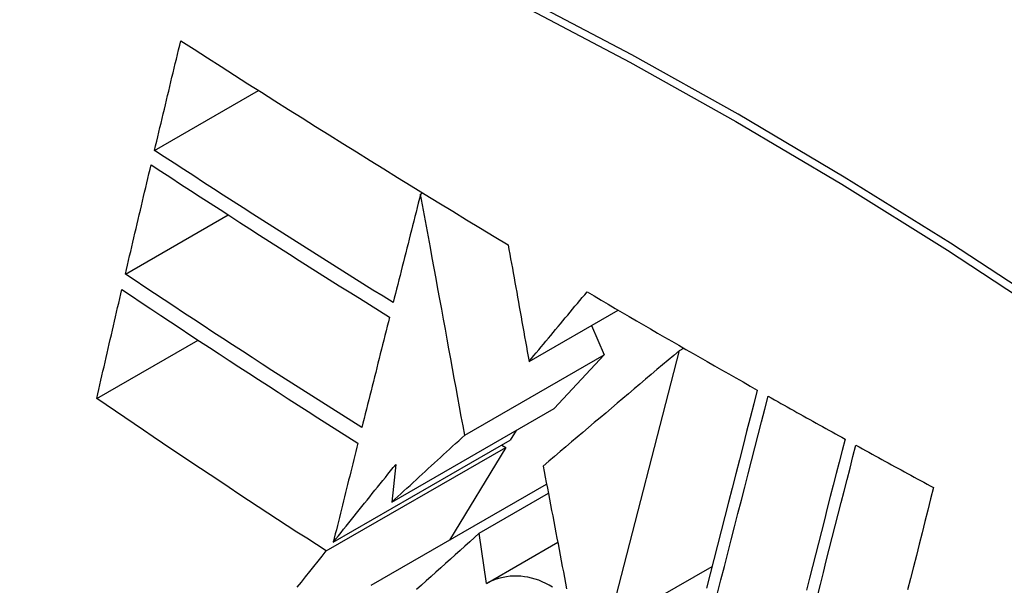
# Model space of a CAD drawing. Header units: inches. Extents: x 532.5 to 626.4, y 205.4 to 289.5.
# Tile 68 of 92: x 624.364 to 624.591, y 221.311 to 221.442. Entities that reach past the tile are written whole.
import ezdxf

# ---------------------------------------------------------------- set-up
doc = ezdxf.new("R2010")
doc.units = ezdxf.units.IN
doc.header["$MEASUREMENT"] = 0
doc.layers.add('Visible Edges(ANSI)', color=7, linetype='Continuous', lineweight=25)
doc.layers.add('Visible Tangent Edges(ANSI)', color=7, linetype='Continuous', lineweight=25)

msp = doc.modelspace()

# ---------------------------------------------------------------- linework, layer by layer
at = {"layer": 'Visible Edges(ANSI)'}
for p, q in [((624.39475, 221.41199), (624.41882, 221.42585)), ((624.45628, 221.4019), (624.45676, 221.40217)), ((624.38801, 221.38338), (624.4118, 221.39708)), ((624.48137, 221.3632), (624.50199, 221.37507)), ((624.49578, 221.37149), (624.49877, 221.36475)), ((624.38139, 221.35463), (624.40483, 221.36813)), ((624.49974, 221.30201), (624.51615, 221.36569)), ((624.51615, 221.36569), (624.51715, 221.36627)), ((624.46651, 221.34617), (624.49877, 221.36475)), ((624.49877, 221.36475), (624.4872, 221.3523)), ((624.44964, 221.33067), (624.4872, 221.3523)), ((624.4784, 221.34723), (624.47703, 221.34498)), ((624.43609, 221.3214), (624.47703, 221.34498)), ((624.43448, 221.31939), (624.47601, 221.34331)), ((624.47601, 221.34331), (624.46299, 221.32189)), ((624.47507, 221.34385), (624.47601, 221.34331)), ((624.45056, 221.33938), (624.44964, 221.33067)), ((624.44483, 221.31143), (624.48544, 221.33481)), ((624.46987, 221.32351), (624.48584, 221.33271)), ((624.47151, 221.31187), (624.46987, 221.32351)), ((624.47151, 221.31187), (624.488, 221.32137)), ((624.49974, 221.30201), (624.52369, 221.31581))]:
    msp.add_line(p, q, dxfattribs=at)
at = {"layer": 'Visible Edges(ANSI)', "flags": 128}
for points in [[(624.39475, 221.41199), (624.395, 221.41305), (624.39525, 221.4141), (624.3955, 221.41516), (624.39575, 221.41622), (624.39601, 221.41727), (624.39626, 221.41833), (624.39651, 221.41939), (624.39676, 221.42045), (624.39702, 221.4215), (624.39727, 221.42256), (624.39752, 221.42362), (624.39777, 221.42468), (624.39803, 221.42573), (624.39828, 221.42679), (624.39853, 221.42785), (624.39879, 221.42891), (624.39904, 221.42996), (624.3993, 221.43102), (624.39955, 221.43208), (624.3998, 221.43313), (624.40006, 221.43419), (624.40031, 221.43525), (624.40057, 221.4363), (624.40082, 221.43736)], [(624.40082, 221.43736), (624.40392, 221.43537), (624.40702, 221.43338), (624.41013, 221.43139), (624.41324, 221.4294), (624.41635, 221.42742), (624.41947, 221.42544), (624.4226, 221.42346), (624.42572, 221.42148), (624.42886, 221.41951), (624.432, 221.41753), (624.43514, 221.41556), (624.43829, 221.41359), (624.44145, 221.41163), (624.44461, 221.40966), (624.44778, 221.4077), (624.45096, 221.40574), (624.45414, 221.40378), (624.45733, 221.40182), (624.46052, 221.39987), (624.46371, 221.39792), (624.46691, 221.39597), (624.47012, 221.39403), (624.47333, 221.39209), (624.47654, 221.39016)], [(624.44995, 221.3768), (624.44761, 221.37825), (624.44527, 221.3797), (624.44294, 221.38116), (624.44061, 221.38262), (624.43829, 221.38407), (624.43596, 221.38553), (624.43365, 221.38699), (624.43133, 221.38845), (624.42902, 221.38992), (624.42672, 221.39138), (624.42441, 221.39285), (624.42211, 221.39431), (624.41982, 221.39578), (624.41752, 221.39725), (624.41523, 221.39872), (624.41294, 221.40019), (624.41066, 221.40166), (624.40838, 221.40313), (624.4061, 221.40461), (624.40382, 221.40608), (624.40155, 221.40756), (624.39928, 221.40903), (624.39701, 221.41051), (624.39475, 221.41199)], [(624.38801, 221.38338), (624.38826, 221.38443), (624.3885, 221.38549), (624.38875, 221.38654), (624.38899, 221.3876), (624.38924, 221.38865), (624.38949, 221.3897), (624.38974, 221.39076), (624.38998, 221.39181), (624.39023, 221.39287), (624.39048, 221.39392), (624.39073, 221.39498), (624.39097, 221.39603), (624.39122, 221.39708), (624.39147, 221.39814), (624.39172, 221.39919), (624.39197, 221.40025), (624.39222, 221.4013), (624.39246, 221.40236), (624.39271, 221.40341), (624.39296, 221.40446), (624.39321, 221.40552), (624.39346, 221.40657), (624.39371, 221.40762), (624.39396, 221.40868)], [(624.39396, 221.40868), (624.39623, 221.40719), (624.3985, 221.40571), (624.40078, 221.40422), (624.40306, 221.40274), (624.40533, 221.40126), (624.40762, 221.39978), (624.4099, 221.39831), (624.41218, 221.39683), (624.41447, 221.39536), (624.41676, 221.39388), (624.41905, 221.39241), (624.42135, 221.39095), (624.42364, 221.38948), (624.42594, 221.38801), (624.42824, 221.38655), (624.43055, 221.38509), (624.43286, 221.38363), (624.43517, 221.38217), (624.43748, 221.38071), (624.4398, 221.37926), (624.44212, 221.3778), (624.44445, 221.37635), (624.44678, 221.3749), (624.44911, 221.37345)], [(624.45628, 221.4019), (624.45602, 221.40085), (624.45576, 221.39981), (624.45549, 221.39877), (624.45523, 221.39772), (624.45496, 221.39668), (624.4547, 221.39563), (624.45444, 221.39458), (624.45417, 221.39354), (624.45391, 221.39249), (624.45364, 221.39145), (624.45338, 221.3904), (624.45312, 221.38935), (624.45285, 221.38831), (624.45259, 221.38726), (624.45232, 221.38621), (624.45206, 221.38516), (624.4518, 221.38412), (624.45153, 221.38307), (624.45127, 221.38203), (624.451, 221.38098), (624.45074, 221.37993), (624.45048, 221.37889), (624.45021, 221.37784), (624.44995, 221.3768)], [(624.46651, 221.34617), (624.46611, 221.34833), (624.46571, 221.3505), (624.46531, 221.35269), (624.46491, 221.35489), (624.4645, 221.3571), (624.46409, 221.35932), (624.46368, 221.36156), (624.46327, 221.36381), (624.46285, 221.36608), (624.46244, 221.36836), (624.46202, 221.37065), (624.46159, 221.37296), (624.46117, 221.37529), (624.46074, 221.37763), (624.46031, 221.37998), (624.45987, 221.38235), (624.45943, 221.38474), (624.45899, 221.38714), (624.45855, 221.38956), (624.4581, 221.39199), (624.45765, 221.39444), (624.4572, 221.39691), (624.45674, 221.3994), (624.45628, 221.4019)], [(624.47654, 221.39016), (624.47673, 221.3891), (624.47692, 221.38802), (624.47712, 221.38694), (624.47731, 221.38585), (624.47751, 221.38476), (624.47771, 221.38366), (624.4779, 221.38255), (624.4781, 221.38143), (624.4783, 221.38031), (624.47851, 221.37919), (624.47871, 221.37806), (624.47891, 221.37692), (624.47912, 221.37579), (624.47932, 221.37465), (624.47952, 221.37351), (624.47973, 221.37236), (624.47993, 221.37122), (624.48014, 221.37007), (624.48035, 221.36892), (624.48055, 221.36778), (624.48076, 221.36663), (624.48096, 221.36548), (624.48117, 221.36434), (624.48137, 221.3632)], [(624.44269, 221.34789), (624.44037, 221.34935), (624.43805, 221.35082), (624.43573, 221.35228), (624.43342, 221.35375), (624.43111, 221.35522), (624.42881, 221.35669), (624.42651, 221.35817), (624.42421, 221.35964), (624.42192, 221.36112), (624.41963, 221.3626), (624.41735, 221.36407), (624.41507, 221.36555), (624.41279, 221.36703), (624.41052, 221.36852), (624.40825, 221.37), (624.40599, 221.37148), (624.40373, 221.37297), (624.40147, 221.37445), (624.39922, 221.37594), (624.39697, 221.37743), (624.39472, 221.37892), (624.39248, 221.3804), (624.39024, 221.38189), (624.38801, 221.38338)], [(624.38139, 221.35463), (624.38163, 221.35568), (624.38187, 221.35673), (624.38211, 221.35778), (624.38235, 221.35883), (624.38259, 221.35988), (624.38283, 221.36093), (624.38307, 221.36198), (624.38331, 221.36303), (624.38355, 221.36409), (624.38379, 221.36514), (624.38403, 221.36619), (624.38427, 221.36724), (624.38451, 221.36829), (624.38476, 221.36934), (624.385, 221.37039), (624.38524, 221.37144), (624.38548, 221.37249), (624.38573, 221.37354), (624.38597, 221.37459), (624.38621, 221.37564), (624.38646, 221.37669), (624.3867, 221.37774), (624.38694, 221.37879), (624.38719, 221.37984)], [(624.38719, 221.37984), (624.38943, 221.37834), (624.39167, 221.37684), (624.39392, 221.37535), (624.39617, 221.37385), (624.39842, 221.37236), (624.40068, 221.37087), (624.40293, 221.36938), (624.40519, 221.36789), (624.40745, 221.36641), (624.40972, 221.36492), (624.41199, 221.36344), (624.41426, 221.36196), (624.41653, 221.36048), (624.41881, 221.359), (624.42109, 221.35752), (624.42338, 221.35605), (624.42566, 221.35457), (624.42796, 221.3531), (624.43025, 221.35163), (624.43255, 221.35016), (624.43486, 221.3487), (624.43717, 221.34723), (624.43948, 221.34577), (624.4418, 221.34431)], [(624.48137, 221.3632), (624.48193, 221.36387), (624.48249, 221.36454), (624.48305, 221.36521), (624.48361, 221.36588), (624.48417, 221.36655), (624.48473, 221.36722), (624.48529, 221.36789), (624.48584, 221.36856), (624.4864, 221.36923), (624.48696, 221.36991), (624.48752, 221.37058), (624.48808, 221.37125), (624.48864, 221.37192), (624.4892, 221.37259), (624.48976, 221.37326), (624.49032, 221.37393), (624.49088, 221.3746), (624.49144, 221.37527), (624.492, 221.37595), (624.49256, 221.37662), (624.49312, 221.37729), (624.49368, 221.37795), (624.49424, 221.37862), (624.4948, 221.37929)], [(624.4948, 221.37929), (624.49642, 221.37834), (624.49805, 221.37738), (624.49967, 221.37643), (624.5013, 221.37547), (624.50293, 221.37452), (624.50456, 221.37357), (624.50619, 221.37262), (624.50783, 221.37166), (624.50946, 221.37072), (624.5111, 221.36977), (624.51274, 221.36882), (624.51438, 221.36787), (624.51602, 221.36692), (624.51767, 221.36598), (624.51931, 221.36503), (624.52096, 221.36409), (624.5226, 221.36315), (624.52425, 221.3622), (624.5259, 221.36126), (624.52755, 221.36032), (624.52921, 221.35938), (624.53086, 221.35844), (624.53252, 221.3575), (624.53417, 221.35657)], [(624.44911, 221.37345), (624.44884, 221.37239), (624.44857, 221.37133), (624.44831, 221.37026), (624.44804, 221.3692), (624.44777, 221.36813), (624.4475, 221.36707), (624.44724, 221.366), (624.44697, 221.36494), (624.4467, 221.36387), (624.44643, 221.36281), (624.44616, 221.36174), (624.4459, 221.36067), (624.44563, 221.35961), (624.44536, 221.35854), (624.44509, 221.35748), (624.44483, 221.35641), (624.44456, 221.35534), (624.44429, 221.35428), (624.44403, 221.35321), (624.44376, 221.35215), (624.44349, 221.35108), (624.44323, 221.35002), (624.44296, 221.34895), (624.44269, 221.34789)], [(624.51615, 221.36569), (624.51486, 221.3646), (624.51356, 221.3635), (624.51226, 221.3624), (624.51095, 221.3613), (624.50964, 221.36019), (624.50833, 221.35908), (624.50702, 221.35797), (624.5057, 221.35686), (624.50439, 221.35574), (624.50307, 221.35462), (624.50175, 221.35351), (624.50043, 221.35239), (624.49911, 221.35127), (624.49779, 221.35015), (624.49647, 221.34904), (624.49515, 221.34792), (624.49383, 221.3468), (624.49251, 221.34568), (624.4912, 221.34457), (624.48988, 221.34345), (624.48857, 221.34234), (624.48726, 221.34123), (624.48595, 221.34012), (624.48464, 221.33901)], [(624.53417, 221.35657), (624.53336, 221.35338), (624.53253, 221.35018), (624.5317, 221.34696), (624.53087, 221.34372), (624.53003, 221.34047), (624.52919, 221.3372), (624.52835, 221.33392), (624.5275, 221.33063), (624.52665, 221.32733), (624.5258, 221.32402), (624.52495, 221.3207), (624.52409, 221.31739), (624.52324, 221.31406), (624.52238, 221.31074)], [(624.43448, 221.31939), (624.43222, 221.32084), (624.42996, 221.3223), (624.4277, 221.32375), (624.42545, 221.32521), (624.42321, 221.32667), (624.42097, 221.32814), (624.41873, 221.3296), (624.41649, 221.33107), (624.41426, 221.33254), (624.41204, 221.33401), (624.40982, 221.33548), (624.4076, 221.33695), (624.40539, 221.33842), (624.40318, 221.3399), (624.40098, 221.34137), (624.39878, 221.34285), (624.39659, 221.34432), (624.3944, 221.34579), (624.39222, 221.34727), (624.39005, 221.34874), (624.38787, 221.35022), (624.38571, 221.35169), (624.38355, 221.35316), (624.38139, 221.35463)], [(624.52497, 221.30964), (624.52576, 221.31271), (624.52655, 221.31578), (624.52734, 221.31885), (624.52813, 221.32192), (624.52891, 221.32498), (624.5297, 221.32804), (624.53049, 221.33109), (624.53127, 221.33414), (624.53205, 221.33717), (624.53283, 221.3402), (624.5336, 221.34322), (624.53438, 221.34622), (624.53515, 221.34922), (624.53591, 221.35219), (624.53667, 221.35516)], [(624.53667, 221.35516), (624.53741, 221.35474), (624.53815, 221.35433), (624.53889, 221.35391), (624.53963, 221.3535), (624.54037, 221.35308), (624.5411, 221.35267), (624.54184, 221.35225), (624.54258, 221.35184), (624.54332, 221.35142), (624.54406, 221.35101), (624.5448, 221.35059), (624.54554, 221.35018), (624.54628, 221.34977), (624.54703, 221.34935), (624.54777, 221.34894), (624.54851, 221.34853), (624.54925, 221.34812), (624.54999, 221.3477), (624.55073, 221.34729), (624.55147, 221.34688), (624.55222, 221.34647), (624.55296, 221.34606), (624.5537, 221.34565), (624.55445, 221.34523)], [(624.44964, 221.33067), (624.45034, 221.33132), (624.45104, 221.33196), (624.45174, 221.3326), (624.45244, 221.33325), (624.45314, 221.33389), (624.45385, 221.33454), (624.45455, 221.33518), (624.45525, 221.33583), (624.45595, 221.33648), (624.45665, 221.33712), (624.45736, 221.33777), (624.45806, 221.33841), (624.45876, 221.33906), (624.45947, 221.33971), (624.46017, 221.34035), (624.46088, 221.341), (624.46158, 221.34165), (624.46228, 221.34229), (624.46299, 221.34294), (624.46369, 221.34358), (624.4644, 221.34423), (624.4651, 221.34487), (624.4658, 221.34552), (624.46651, 221.34617)], [(624.55445, 221.34523), (624.55377, 221.34259), (624.55309, 221.33994), (624.55241, 221.33728), (624.55173, 221.33461), (624.55104, 221.33193), (624.55036, 221.32925), (624.54967, 221.32656), (624.54898, 221.32386), (624.54829, 221.32116), (624.5476, 221.31846), (624.54691, 221.31575), (624.54622, 221.31304), (624.54553, 221.31033)], [(624.4418, 221.34431), (624.44156, 221.34335), (624.44132, 221.3424), (624.44108, 221.34145), (624.44084, 221.34049), (624.44061, 221.33954), (624.44037, 221.33859), (624.44013, 221.33763), (624.43989, 221.33668), (624.43965, 221.33572), (624.43942, 221.33477), (624.43918, 221.33381), (624.43894, 221.33286), (624.4387, 221.3319), (624.43846, 221.33095), (624.43823, 221.32999), (624.43799, 221.32904), (624.43775, 221.32808), (624.43751, 221.32713), (624.43728, 221.32617), (624.43704, 221.32522), (624.4368, 221.32427), (624.43656, 221.32331), (624.43633, 221.32236), (624.43609, 221.3214)], [(624.54806, 221.30894), (624.54875, 221.31165), (624.54944, 221.31436), (624.55013, 221.31707), (624.55082, 221.31977), (624.55151, 221.32247), (624.5522, 221.32516), (624.55289, 221.32785), (624.55357, 221.33054), (624.55426, 221.33321), (624.55494, 221.33588), (624.55562, 221.33854), (624.5563, 221.3412), (624.55697, 221.34384)], [(624.55697, 221.34384), (624.55772, 221.34343), (624.55846, 221.34302), (624.55921, 221.34261), (624.55995, 221.34219), (624.5607, 221.34178), (624.56145, 221.34137), (624.56219, 221.34096), (624.56294, 221.34055), (624.56369, 221.34014), (624.56443, 221.33973), (624.56518, 221.33932), (624.56593, 221.33892), (624.56668, 221.33851), (624.56743, 221.3381), (624.56818, 221.33769), (624.56892, 221.33728), (624.56967, 221.33687), (624.57042, 221.33646), (624.57117, 221.33606), (624.57192, 221.33565), (624.57267, 221.33524), (624.57342, 221.33483), (624.57417, 221.33443), (624.57492, 221.33402)], [(624.43609, 221.3214), (624.43669, 221.32215), (624.43729, 221.3229), (624.43789, 221.32365), (624.43849, 221.3244), (624.43909, 221.32514), (624.43969, 221.32589), (624.44029, 221.32664), (624.4409, 221.32739), (624.4415, 221.32814), (624.4421, 221.32889), (624.4427, 221.32964), (624.44331, 221.33039), (624.44391, 221.33114), (624.44451, 221.33189), (624.44512, 221.33264), (624.44572, 221.33339), (624.44633, 221.33413), (624.44693, 221.33488), (624.44754, 221.33563), (624.44814, 221.33638), (624.44874, 221.33713), (624.44935, 221.33788), (624.44995, 221.33863), (624.45056, 221.33938)], [(624.48464, 221.33901), (624.48488, 221.33774), (624.48513, 221.33646), (624.48537, 221.33519), (624.48561, 221.33391), (624.48586, 221.33263), (624.4861, 221.33134), (624.48635, 221.33005), (624.48659, 221.32876), (624.48684, 221.32747), (624.48708, 221.32618), (624.48733, 221.32489), (624.48758, 221.32359), (624.48783, 221.32229), (624.48807, 221.321), (624.48832, 221.3197), (624.48857, 221.3184), (624.48882, 221.3171), (624.48907, 221.3158), (624.48932, 221.31451), (624.48956, 221.31321), (624.48981, 221.31191), (624.49006, 221.31062)], [(624.57492, 221.33402), (624.57426, 221.33142), (624.5736, 221.32881), (624.57294, 221.3262), (624.57228, 221.32357), (624.57161, 221.32094), (624.57095, 221.31831), (624.57028, 221.31567), (624.56961, 221.31303), (624.56894, 221.31038)], [(624.46987, 221.32351), (624.46876, 221.32251), (624.46765, 221.32151), (624.46653, 221.32051), (624.46541, 221.31951), (624.4643, 221.3185), (624.46318, 221.3175), (624.46206, 221.3165), (624.46094, 221.31549), (624.45982, 221.31448), (624.4587, 221.31348), (624.45758, 221.31247), (624.45646, 221.31146), (624.45535, 221.31046)], [(624.42777, 221.31099), (624.42873, 221.31219), (624.42968, 221.31339), (624.43064, 221.31459), (624.4316, 221.31579), (624.43256, 221.31699), (624.43352, 221.31819), (624.43448, 221.31939)], [(624.48681, 221.31099), (624.48602, 221.31145), (624.48522, 221.31188), (624.48441, 221.31225), (624.4836, 221.31258), (624.48277, 221.31286), (624.48195, 221.3131), (624.48112, 221.31328), (624.48029, 221.31342), (624.47946, 221.31352), (624.47863, 221.31356), (624.4778, 221.31356), (624.47699, 221.31351), (624.47617, 221.31341), (624.47537, 221.31327), (624.47458, 221.31308), (624.47379, 221.31284), (624.47302, 221.31256), (624.47226, 221.31224), (624.47151, 221.31187)]]:
    msp.add_lwpolyline(points, dxfattribs=at)
at = {"layer": 'Visible Edges(ANSI)'}
msp.add_ellipse((624.59119, 220.44057), major_axis=(-0.64835, 1.12588), ratio=0.578093, start_param=5.16346, end_param=5.835982, dxfattribs=at)
at = {"layer": 'Visible Tangent Edges(ANSI)', "flags": 128}
for points in [[(624.60341, 221.37442), (624.57884, 221.39053), (624.55427, 221.40584), (624.52971, 221.42035), (624.50517, 221.43408), (624.48063, 221.44701), (624.45613, 221.45913), (624.43169, 221.47044), (624.40733, 221.48091), (624.3831, 221.49054), (624.35898, 221.49933), (624.33499, 221.50726), (624.31117, 221.51433), (624.28751, 221.52054), (624.26405, 221.52588), (624.24079, 221.53035)], [(624.24098, 221.52773), (624.26416, 221.52336), (624.28756, 221.51812), (624.31115, 221.51201), (624.33492, 221.50504), (624.35884, 221.4972), (624.3829, 221.48851), (624.40709, 221.47897), (624.43138, 221.46857), (624.45577, 221.45733), (624.48022, 221.44527), (624.5047, 221.43239), (624.52918, 221.41871), (624.55368, 221.40422), (624.57818, 221.38893), (624.60268, 221.37284)]]:
    msp.add_lwpolyline(points, dxfattribs=at)

doc.saveas('drawing.dxf')
